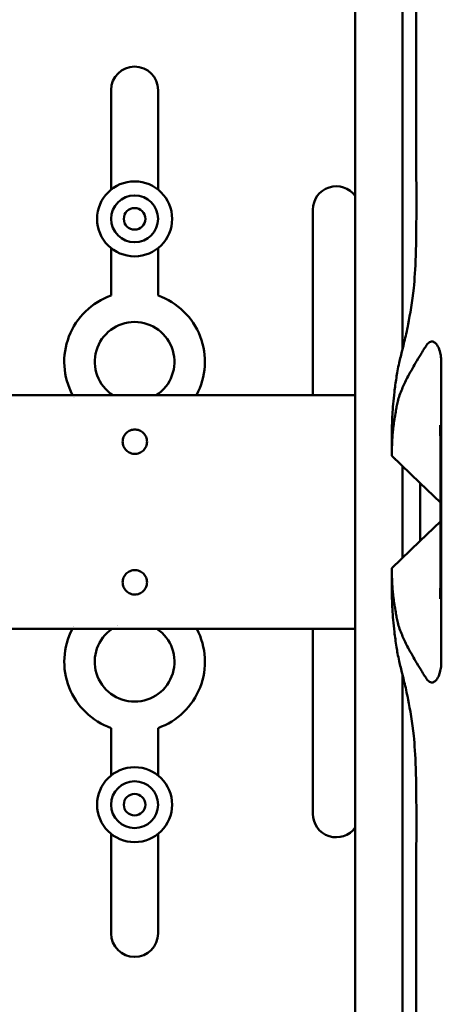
# Model space of a CAD drawing. Header units: millimetres. Extents: x 0 to 4878, y -120 to 1682.
# Tile 138 of 256: x 643 to 688, y 1143 to 1248. Entities that reach past the tile are written whole.
import ezdxf

# ---------------------------------------------------------------- set-up
doc = ezdxf.new("R2010")
doc.units = ezdxf.units.MM
doc.header["$LTSCALE"] = 2
doc.layers.add('Sichtbar (ISO)', color=7, linetype='Continuous', lineweight=50)

msp = doc.modelspace()

# ---------------------------------------------------------------- linework, layer by layer
at = {"layer": 'Sichtbar (ISO)'}
for p, q in [((678.5578, 1322.9603), (678.5578, 1067.795)), ((652.5328, 1229.9131), (652.5328, 1240.5386)), ((657.5328, 1240.5386), (657.5328, 1229.9131)), ((674.0328, 1207.9961), (674.0328, 1227.7701)), ((652.5328, 1218.6097), (652.5328, 1223.6681)), ((657.5328, 1223.6681), (657.5328, 1218.6097)), ((687.7281, 1195.5136), (687.7281, 1211.5032)), ((649.5578, 1207.9962), (649.5578, 1207.9717)), ((660.5578, 1207.9717), (660.5578, 1207.9961)), ((682.4211, 1203.7144), (682.4578, 1203.7514)), ((682.4578, 1203.7996), (682.4578, 1201.5362)), ((687.6263, 1195.5136), (687.6263, 1202.6667)), ((685.4578, 1198.6262), (682.4578, 1201.5136)), ((687.6263, 1196.5378), (685.4578, 1198.6262)), ((687.6263, 1188.3605), (687.6263, 1195.5136)), ((687.7281, 1179.524), (687.7281, 1195.5136)), ((687.6263, 1194.4894), (685.4578, 1192.401)), ((685.4578, 1192.401), (682.4578, 1189.5136)), ((682.4566, 1189.5128), (682.4578, 1189.5139)), ((682.4578, 1189.5143), (682.4947, 1189.5492)), ((682.4578, 1189.491), (682.4578, 1187.2276)), ((682.4578, 1187.2758), (682.4224, 1187.3116)), ((649.5578, 1183.0555), (649.5578, 1183.031)), ((660.5578, 1183.0311), (660.5578, 1183.0555)), ((674.0328, 1163.3071), (674.0328, 1183.0311)), ((652.5328, 1167.4091), (652.5328, 1172.4675)), ((657.5328, 1172.4675), (657.5328, 1167.4091)), ((652.5328, 1150.5386), (652.5328, 1161.1641)), ((657.5328, 1161.1641), (657.5328, 1150.5386))]:
    msp.add_line(p, q, dxfattribs=at)
for centre, radius in [((655.0328, 1226.7906), 4), ((655.0328, 1226.7906), 2.5), ((655.0328, 1226.7906), 1.15), ((655.0328, 1164.2866), 4), ((655.0328, 1164.2866), 2.5), ((655.0328, 1164.2866), 1.15)]:
    msp.add_circle(centre, radius, dxfattribs=at)
for centre, radius, start, end in [((655.0328, 1240.5386), 2.5, 0, 180), ((676.5328, 1227.7701), 2.5, 35.904069, 180), ((655.0328, 1211.5386), 7.5, 109.471221, 208.18529), ((655.0328, 1211.5386), 7.5, 331.814343, 70.528779), ((655.0328, 1211.5386), 4.25, 302.936683, 237.062737), ((655.0328, 1211.5386), 7.5, 210.792974, 210.793184), ((655.0578, 1203.0136), 1.3, 81.10552, 98.883866), ((655.0578, 1203.0136), 1.3, 261.116129, 278.894195), ((655.0578, 1188.0136), 1.3, 81.10552, 98.883866), ((655.0578, 1188.0136), 1.3, 261.116129, 278.894484), ((655.0328, 1179.5386), 7.5, 152.247195, 250.528779), ((655.0328, 1179.5386), 7.5, 149.650439, 149.65066), ((655.0328, 1179.5386), 4.25, 124.157054, 55.843523), ((655.0328, 1179.5386), 4.25, 115.695814, 115.696458), ((655.0328, 1179.5386), 7.5, 289.471221, 27.753169), ((676.5328, 1163.3071), 2.5, 180, 324.095931), ((655.0328, 1150.5386), 2.5, 180, 0)]:
    msp.add_arc(centre, radius, start, end, dxfattribs=at)
for points, knots in [([(683.5875, 1212.8494), (683.5875, 1214.9565), (683.5875, 1217.0358), (683.5875, 1219.0894), (683.5875, 1220.8289), (683.5876, 1222.5494), (683.5876, 1224.2514), (683.5877, 1229.8733), (683.5879, 1235.2934), (683.5885, 1240.4996), (683.589, 1244.7562), (683.5898, 1248.8714), (683.5901, 1252.8878), (683.5903, 1255.2712), (683.5903, 1257.6198), (683.5903, 1259.9435), (683.5902, 1262.3777), (683.59, 1264.7842), (683.5902, 1267.1958), (683.5904, 1270.9654), (683.5915, 1274.7475), (683.5953, 1278.6681), (683.5963, 1279.6113), (683.5974, 1280.5624), (683.5986, 1281.5193), (683.6047, 1286.2444), (683.6141, 1291.1138), (683.6174, 1295.8377), (683.618, 1296.6785), (683.6183, 1297.5148), (683.6188, 1298.3461), (683.6209, 1302.4527), (683.6261, 1306.2443), (683.6652, 1310.1675), (683.6875, 1312.4043), (683.7191, 1314.6885), (683.8383, 1316.859), (683.8467, 1317.0109), (683.8555, 1317.1625), (683.8647, 1317.3136), (683.9317, 1318.4067), (684.0236, 1319.4747), (684.1424, 1320.5368), (684.2471, 1321.4731), (684.3727, 1322.4049), (684.5171, 1323.355)], [0.103662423, 0.103662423, 0.103662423, 0.103662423, 0.142857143, 0.142857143, 0.142857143, 0.176056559, 0.176056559, 0.176056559, 0.285714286, 0.285714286, 0.285714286, 0.375368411, 0.375368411, 0.375368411, 0.428571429, 0.428571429, 0.428571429, 0.484307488, 0.484307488, 0.484307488, 0.571428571, 0.571428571, 0.571428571, 0.592386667, 0.592386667, 0.592386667, 0.695867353, 0.695867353, 0.695867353, 0.714285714, 0.714285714, 0.714285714, 0.805269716, 0.805269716, 0.805269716, 0.857142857, 0.857142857, 0.857142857, 0.860773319, 0.860773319, 0.860773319, 0.887036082, 0.887036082, 0.887036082, 0.910188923, 0.910188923, 0.910188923, 0.910188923]), ([(684.7858, 1219.4024), (684.9864, 1221.3153), (685.0747, 1223.5764), (685.071, 1231.3745), (685.0523, 1232.1038), (685.0494, 1240.0381), (685.0489, 1244.1454), (685.0483, 1252.9974), (685.0535, 1260.0084), (685.0548, 1267.2137)], [0.000001, 0.000001, 0.000001, 0.000001, 0.59601331, 0.59601331, 0.86477979, 0.86477979, 0.92900714, 0.92900714, 1.23424614, 1.23424614, 1.23424614, 1.23424614]), ([(683.2373, 1211.4198), (683.3417, 1211.8746), (683.4618, 1212.3455), (683.7201, 1213.3806), (683.8528, 1213.9288), (684.0571, 1214.8523), (684.1304, 1215.2012), (684.4042, 1216.595), (684.6322, 1217.938), (684.7858, 1219.4024)], [0.000001, 0.000001, 0.000001, 0.000001, 0.196647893, 0.196647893, 0.412137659, 0.412137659, 0.540065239, 0.540065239, 0.906507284, 0.906507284, 0.906507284, 0.906507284]), ([(649.5578, 1207.9962), (647.8193, 1207.9962), (629.4257, 1207.9973), (610.9415, 1207.994), (610.3438, 1207.8871), (601.6058, 1209.1187), (597.9625, 1210.2827), (594.8481, 1211.2935), (592.9272, 1211.934), (588.1218, 1213.5163), (585.2398, 1214.4656), (581.3116, 1215.7592), (580.2657, 1216.1036), (579.2197, 1216.4481)], [0.00000335, 0.00000335, 0.00000335, 0.00000335, 0.52147748, 0.52147748, 1.6222437, 1.6222437, 2.9710899, 2.9710899, 5.15688961, 5.15688961, 8.43254722, 8.43254722, 9.62135425, 9.62135425, 9.62135425, 9.62135425]), ([(687.7281, 1211.5032), (687.7281, 1211.7534), (687.7082, 1212.0005), (687.6443, 1212.3898), (687.5993, 1212.6099), (687.4306, 1213.0826), (687.3233, 1213.2799), (687.122, 1213.5252), (687.0336, 1213.5994), (686.902, 1213.6666), (686.8607, 1213.6819), (686.7996, 1213.6959), (686.7799, 1213.6991), (686.7504, 1213.7021), (686.7406, 1213.7027), (686.721, 1213.7034), (686.7111, 1213.7034), (686.6231, 1213.7007), (686.5455, 1213.678), (686.4137, 1213.6033), (686.3588, 1213.5604), (686.2511, 1213.4509), (686.1986, 1213.3838), (686.1489, 1213.3054)], [-0.589427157, -0.589427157, -0.589427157, -0.589427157, -0.454118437, -0.454118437, -0.363299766, -0.363299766, -0.268674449, -0.268674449, -0.201662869, -0.201662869, -0.171467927, -0.171467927, -0.157149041, -0.157149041, -0.150022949, -0.150022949, -0.142860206, -0.142860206, -0.085997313, -0.085997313, -0.043668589, -0.043668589, -0.000001, -0.000001, -0.000001, -0.000001]), ([(686.1489, 1213.3054), (685.9445, 1212.9827), (685.7398, 1212.6546), (685.3558, 1212.028), (685.1715, 1211.7222), (684.6862, 1210.8965), (684.376, 1210.3474), (683.9066, 1209.4355), (683.7117, 1209.0287), (683.3592, 1208.199), (683.2038, 1207.7741), (683.039, 1207.117), (683.0004, 1206.9325), (682.9297, 1206.5727), (682.8964, 1206.3952), (682.8651, 1206.2157)], [0.000001, 0.000001, 0.000001, 0.000001, 0.17956123, 0.17956123, 0.34640708, 0.34640708, 0.63268889, 0.63268889, 0.83945217, 0.83945217, 1.07033617, 1.07033617, 1.16298997, 1.16298997, 1.25110237, 1.25110237, 1.25110237, 1.25110237]), ([(683.2373, 1211.4198), (683.1701, 1211.1271), (683.1124, 1210.846), (683.0142, 1210.3046), (682.9717, 1210.0381), (682.8583, 1209.3058), (682.7887, 1208.8072), (682.7303, 1208.3319)], [-0.446859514, -0.446859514, -0.446859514, -0.446859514, -0.335675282, -0.335675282, -0.236840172, -0.236840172, -0.000001, -0.000001, -0.000001, -0.000001]), ([(682.7303, 1208.3319), (682.674, 1207.8745), (682.6292, 1207.4491), (682.557, 1206.6312), (682.5312, 1206.247), (682.4758, 1205.2131), (682.4661, 1204.6705), (682.4614, 1204.31)], [-0.947595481, -0.947595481, -0.947595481, -0.947595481, -0.720031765, -0.720031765, -0.478992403, -0.478992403, -0.000001, -0.000001, -0.000001, -0.000001]), ([(649.5578, 1207.9717), (651.3848, 1207.9717), (653.3332, 1207.9717), (656.8911, 1207.9717), (658.7244, 1207.9717), (660.5578, 1207.9717)], [0.00000134, 0.00000134, 0.00000134, 0.00000134, 0.54811324, 0.54811324, 1.13078392, 1.13078392, 1.13078392, 1.13078392]), ([(682.8651, 1206.2157), (682.8176, 1205.9438), (682.7742, 1205.6811), (682.6979, 1205.1801), (682.6649, 1204.941), (682.5768, 1204.2268), (682.5393, 1203.7938), (682.4957, 1203.1227), (682.4841, 1202.864), (682.4708, 1202.4818), (682.4672, 1202.3409), (682.4603, 1202.0029), (682.4589, 1201.8378), (682.4575, 1201.5832), (682.4578, 1201.5136), (682.4578, 1201.5136)], [-1.58711902, -1.58711902, -1.58711902, -1.58711902, -1.44417019, -1.44417019, -1.30273973, -1.30273973, -1.00009868, -1.00009868, -0.76813778, -0.76813778, -0.60635425, -0.60635425, -0.32928052, -0.32928052, -0.000001, -0.000001, -0.000001, -0.000001]), ([(654.857, 1201.7292), (654.7553, 1201.7456), (654.6535, 1201.7737), (654.3972, 1201.8806), (654.2523, 1201.9805), (654.0241, 1202.2088), (653.9248, 1202.3531), (653.7916, 1202.6721), (653.7578, 1202.8471), (653.7578, 1203.0136), (653.7578, 1203.1812), (653.792, 1203.3572), (653.9267, 1203.6777), (654.0272, 1203.8226), (654.2565, 1204.0497), (654.4008, 1204.1486), (654.6555, 1204.2541), (654.7563, 1204.2818), (654.857, 1204.298)], [0.631022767, 0.631022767, 0.631022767, 0.631022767, 0.660913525, 0.660913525, 0.710624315, 0.710624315, 0.760586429, 0.760586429, 0.810548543, 0.810548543, 0.810548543, 0.860828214, 0.860828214, 0.911107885, 0.911107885, 0.960501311, 0.960501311, 0.990080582, 0.990080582, 0.990080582, 0.990080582]), ([(655.2588, 1204.298), (655.3594, 1204.2818), (655.4601, 1204.2541), (655.7147, 1204.1486), (655.859, 1204.0497), (656.0883, 1203.8226), (656.1888, 1203.6777), (656.3235, 1203.3572), (656.3578, 1203.1812), (656.3578, 1203.0136), (656.3578, 1202.846), (656.3235, 1202.67), (656.1888, 1202.3495), (656.0883, 1202.2047), (655.859, 1201.9775), (655.7147, 1201.8786), (655.4601, 1201.7731), (655.3594, 1201.7455), (655.2588, 1201.7292)], [0.631038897, 0.631038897, 0.631038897, 0.631038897, 0.660593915, 0.660593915, 0.709986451, 0.709986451, 0.76026574, 0.76026574, 0.810545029, 0.810545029, 0.810545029, 0.860824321, 0.860824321, 0.911103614, 0.911103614, 0.960496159, 0.960496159, 0.990051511, 0.990051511, 0.990051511, 0.990051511]), ([(682.4614, 1204.31), (682.4614, 1204.3099), (682.4614, 1204.3093), (682.4614, 1204.3079), (682.4614, 1204.3074), (682.4613, 1204.3058), (682.4613, 1204.3048), (682.4613, 1204.3017), (682.4613, 1204.2996), (682.4612, 1204.2933), (682.4611, 1204.2892), (682.461, 1204.2769), (682.4609, 1204.2688), (682.4606, 1204.2447), (682.4604, 1204.2291), (682.4599, 1204.1833), (682.4596, 1204.1545), (682.4588, 1204.072), (682.4585, 1204.0246), (682.4578, 1203.8967), (682.4578, 1203.8427), (682.4578, 1203.8047), (682.4578, 1203.8021), (682.4578, 1203.7996)], [-2.1119976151, -2.1119976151, -2.1119976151, -2.1119976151, -2.1117687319, -2.1117687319, -2.1116263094, -2.1116263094, -2.1113412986, -2.1113412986, -2.1107706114, -2.1107706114, -2.1096265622, -2.1096265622, -2.1073276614, -2.1073276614, -2.1026858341, -2.1026858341, -2.0932196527, -2.0932196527, -2.073508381, -2.073508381, -2.0306479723, -2.0306479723, -2.0273601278, -2.0273601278, -2.0273601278, -2.0273601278]), ([(687.6265, 1203.3946), (687.6266, 1203.5417), (687.6261, 1203.6903), (687.624, 1203.9588), (687.6224, 1204.0807), (687.6188, 1204.2776), (687.6169, 1204.3566), (687.6134, 1204.48), (687.6119, 1204.5282), (687.6091, 1204.6033), (687.6079, 1204.6328), (687.6049, 1204.7011), (687.6033, 1204.7324), (687.6015, 1204.7651), (687.601, 1204.7718), (687.601, 1204.7718)], [0, 0, 0, 0, 0.044197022, 0.044197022, 0.081240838, 0.081240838, 0.107267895, 0.107267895, 0.125651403, 0.125651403, 0.139509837, 0.139509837, 0.162911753, 0.162911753, 0.181528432, 0.181528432, 0.181528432, 0.181528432]), ([(682.42, 1203.7061), (682.4201, 1203.7061), (682.4201, 1203.7062), (682.4203, 1203.7064), (682.4205, 1203.7066), (682.4212, 1203.7073), (682.4217, 1203.7078), (682.4312, 1203.7174), (682.4401, 1203.7264), (682.4518, 1203.7384), (682.4548, 1203.7414), (682.4578, 1203.7444)], [0, 0, 0, 0, 0.0000170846, 0.0000170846, 0.0002435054, 0.0002435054, 0.0006963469, 0.0006963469, 0.0098164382, 0.0098164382, 0.0129465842, 0.0129465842, 0.0129465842, 0.0129465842]), ([(682.4578, 1203.7425), (682.4578, 1203.7425), (682.4578, 1203.7425), (682.4578, 1203.7434), (682.4578, 1203.7578), (682.4578, 1203.7606), (682.4577, 1203.7608), (682.4577, 1203.7608)], [-1.787811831, -1.787811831, -1.787811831, -1.787811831, -1.782527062, -1.782527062, -1.636880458, -1.636880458, -1.615590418, -1.615590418, -1.615590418, -1.615590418]), ([(687.6265, 1203.3946), (687.6264, 1203.2675), (687.6264, 1203.1495), (687.6263, 1202.8891), (687.6263, 1202.7808), (687.6263, 1202.6667)], [-0.0526046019, -0.0526046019, -0.0526046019, -0.0526046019, -0.0342224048, -0.0342224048, -0.000001, -0.000001, -0.000001, -0.000001]), ([(682.4578, 1201.5136), (682.4578, 1201.5114), (682.4578, 1201.5095), (682.4578, 1201.5074), (682.4578, 1201.507), (682.4578, 1201.5069), (682.4578, 1201.5069), (682.4578, 1201.5069)], [-0.3808362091, -0.3808362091, -0.3808362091, -0.3808362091, -0.3735840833, -0.3735840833, -0.3677303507, -0.3677303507, -0.3676695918, -0.3676695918, -0.3676695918, -0.3676695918]), ([(654.857, 1189.298), (654.7563, 1189.2818), (654.6555, 1189.2541), (654.4008, 1189.1486), (654.2565, 1189.0497), (654.0272, 1188.8226), (653.9267, 1188.6777), (653.792, 1188.3572), (653.7578, 1188.1812), (653.7578, 1188.0136), (653.7578, 1187.846), (653.792, 1187.67), (653.9267, 1187.3495), (654.0272, 1187.2047), (654.2565, 1186.9775), (654.4008, 1186.8786), (654.6555, 1186.7731), (654.7563, 1186.7454), (654.857, 1186.7292)], [0.631004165, 0.631004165, 0.631004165, 0.631004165, 0.660583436, 0.660583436, 0.709976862, 0.709976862, 0.760256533, 0.760256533, 0.810536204, 0.810536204, 0.810536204, 0.860815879, 0.860815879, 0.911095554, 0.911095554, 0.960488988, 0.960488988, 0.990068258, 0.990068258, 0.990068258, 0.990068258]), ([(655.2588, 1189.298), (655.3594, 1189.2818), (655.4601, 1189.2541), (655.7147, 1189.1486), (655.859, 1189.0497), (656.0883, 1188.8226), (656.1888, 1188.6777), (656.3235, 1188.3572), (656.3578, 1188.1812), (656.3578, 1188.0136), (656.3578, 1187.8471), (656.3239, 1187.6721), (656.1907, 1187.3531), (656.0914, 1187.2088), (655.8632, 1186.9805), (655.7183, 1186.8806), (655.4621, 1186.7737), (655.3604, 1186.7456), (655.2588, 1186.7292)], [-0.179506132, -0.179506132, -0.179506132, -0.179506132, -0.149951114, -0.149951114, -0.100558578, -0.100558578, -0.050279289, -0.050279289, 0, 0, 0, 0.049961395, 0.049961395, 0.09992279, 0.09992279, 0.149633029, 0.149633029, 0.179499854, 0.179499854, 0.179499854, 0.179499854]), ([(682.4578, 1189.5136), (682.4578, 1189.5136), (682.4575, 1189.444), (682.4589, 1189.1894), (682.4603, 1189.0243), (682.4672, 1188.6863), (682.4708, 1188.5454), (682.4841, 1188.1632), (682.4957, 1187.9045), (682.5393, 1187.2334), (682.5768, 1186.8004), (682.6649, 1186.0862), (682.6979, 1185.8471), (682.7742, 1185.3461), (682.8176, 1185.0834), (682.8651, 1184.8116)], [0.000001, 0.000001, 0.000001, 0.000001, 0.32927977, 0.32927977, 0.606353, 0.606353, 0.76813626, 0.76813626, 1.00009766, 1.00009766, 1.30273922, 1.30273922, 1.44416987, 1.44416987, 1.58711889, 1.58711889, 1.58711889, 1.58711889]), ([(682.4578, 1189.5143), (682.4578, 1189.5143), (682.4578, 1189.5143), (682.4578, 1189.5142), (682.4578, 1189.514), (682.4578, 1189.5132), (682.4578, 1189.5128), (682.4578, 1189.5127), (682.4578, 1189.5126), (682.4578, 1189.513), (682.4578, 1189.5156), (682.4578, 1189.5168), (682.4578, 1189.5169), (682.4578, 1189.5169), (682.4578, 1189.5169), (682.4578, 1189.5166), (682.4578, 1189.5154), (682.4578, 1189.5136)], [0.3102265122, 0.3102265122, 0.3102265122, 0.3102265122, 0.3145317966, 0.3145317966, 0.3265607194, 0.3265607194, 0.3339246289, 0.3339246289, 0.336740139, 0.336740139, 0.3541436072, 0.3541436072, 0.3578987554, 0.3578987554, 0.3598070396, 0.3598070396, 0.3716387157, 0.3716387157, 0.3716387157, 0.3716387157]), ([(687.6265, 1187.6326), (687.6264, 1187.7666), (687.6264, 1187.885), (687.6263, 1188.133), (687.6263, 1188.2444), (687.6263, 1188.3605)], [-0.0490055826, -0.0490055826, -0.0490055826, -0.0490055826, -0.0348311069, -0.0348311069, -0.000001, -0.000001, -0.000001, -0.000001]), ([(682.4578, 1187.2828), (682.4477, 1187.2931), (682.4374, 1187.3035), (682.4253, 1187.3158), (682.4237, 1187.3174), (682.4219, 1187.3192), (682.4217, 1187.3194), (682.4215, 1187.3196), (682.4214, 1187.3197), (682.4213, 1187.3198), (682.4213, 1187.3198), (682.4213, 1187.3199)], [1.2379791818, 1.2379791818, 1.2379791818, 1.2379791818, 1.2486221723, 1.2486221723, 1.2502583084, 1.2502583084, 1.2504227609, 1.2504227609, 1.2505049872, 1.2505049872, 1.2505255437, 1.2505255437, 1.2505255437, 1.2505255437]), ([(682.4577, 1187.2277), (682.4577, 1187.2086), (682.4578, 1187.1842), (682.4579, 1187.1116), (682.4581, 1187.0558), (682.4589, 1186.9446), (682.4593, 1186.9047), (682.46, 1186.8383), (682.4602, 1186.8154), (682.4606, 1186.7795), (682.4608, 1186.7674), (682.4611, 1186.7428), (682.4612, 1186.7305), (682.4614, 1186.7172)], [2.2461294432, 2.2461294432, 2.2461294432, 2.2461294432, 2.2623997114, 2.2623997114, 2.28456558, 2.28456558, 2.2949700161, 2.2949700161, 2.300016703, 2.300016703, 2.302503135, 2.302503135, 2.3049475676, 2.3049475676, 2.3049475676, 2.3049475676]), ([(682.4578, 1187.2664), (682.4578, 1187.2664), (682.4578, 1187.2665), (682.4578, 1187.2672), (682.4578, 1187.2717), (682.4578, 1187.2761)], [1.622403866, 1.622403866, 1.622403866, 1.622403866, 1.632649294, 1.632649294, 1.75933345, 1.75933345, 1.75933345, 1.75933345]), ([(687.601, 1186.2554), (687.601, 1186.2554), (687.6011, 1186.2566), (687.6015, 1186.2633), (687.6021, 1186.272), (687.604, 1186.3081), (687.6059, 1186.3457), (687.6097, 1186.4374), (687.6115, 1186.4891), (687.6154, 1186.612), (687.6173, 1186.686), (687.6211, 1186.8653), (687.6228, 1186.9745), (687.6256, 1187.2405), (687.6264, 1187.4009), (687.6265, 1187.5839), (687.6265, 1187.6083), (687.6265, 1187.6326)], [0.088947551, 0.088947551, 0.088947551, 0.088947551, 0.096600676, 0.096600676, 0.111037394, 0.111037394, 0.13541452, 0.13541452, 0.156724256, 0.156724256, 0.181866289, 0.181866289, 0.21553342, 0.21553342, 0.263126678, 0.263126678, 0.270448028, 0.270448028, 0.270448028, 0.270448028]), ([(682.4614, 1186.7172), (682.466, 1186.3578), (682.4758, 1185.8177), (682.5308, 1184.7861), (682.5566, 1184.4006), (682.6289, 1183.5803), (682.6738, 1183.1544), (682.7316, 1182.6938)], [0.000002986, 0.000002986, 0.000002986, 0.000002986, 0.477397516, 0.477397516, 0.719501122, 0.719501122, 0.947523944, 0.947523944, 0.947523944, 0.947523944]), ([(682.8651, 1184.8116), (682.8964, 1184.632), (682.9297, 1184.4546), (683.0004, 1184.0947), (683.039, 1183.9103), (683.2038, 1183.2531), (683.3592, 1182.8282), (683.7117, 1181.9985), (683.9066, 1181.5917), (684.376, 1180.6798), (684.6862, 1180.1307), (685.1715, 1179.3051), (685.3558, 1178.9992), (685.7398, 1178.3727), (685.9445, 1178.0445), (686.1489, 1177.7219)], [-1.25110108, -1.25110108, -1.25110108, -1.25110108, -1.16298889, -1.16298889, -1.07033536, -1.07033536, -0.83945208, -0.83945208, -0.63268949, -0.63268949, -0.34640764, -0.34640764, -0.17956153, -0.17956153, -0.000001, -0.000001, -0.000001, -0.000001]), ([(579.2222, 1174.5798), (584.2298, 1176.2288), (589.2375, 1177.8776), (597.7873, 1180.6945), (600.2221, 1181.5472), (608.6677, 1183), (611.3215, 1183.0269), (614.2595, 1183.0347), (617.4105, 1183.0311), (649.5578, 1183.031)], [0.58022441, 0.58022441, 0.58022441, 0.58022441, 2.16185702, 2.16185702, 3.28079671, 3.28079671, 4.25793696, 4.25793696, 5.4751833, 5.4751833, 5.4751833, 5.4751833]), ([(660.5578, 1183.0555), (658.7244, 1183.0555), (656.8911, 1183.0555), (653.3332, 1183.0555), (651.3848, 1183.0555), (649.5578, 1183.0555)], [0.00000133, 0.00000133, 0.00000133, 0.00000133, 0.55000133, 0.55000133, 1.06738012, 1.06738012, 1.06738012, 1.06738012]), ([(683.238, 1179.6066), (683.1748, 1179.8797), (683.1204, 1180.1424), (683.0272, 1180.647), (682.9905, 1180.8718), (682.8598, 1181.7042), (682.7893, 1182.2155), (682.7316, 1182.6938)], [-0.43069534, -0.43069534, -0.43069534, -0.43069534, -0.32990232, -0.32990232, -0.239723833, -0.239723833, -0.000431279, -0.000431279, -0.000431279, -0.000431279]), ([(684.7858, 1171.6248), (684.6322, 1173.0897), (684.404, 1174.4341), (684.1294, 1175.8306), (684.0561, 1176.1798), (683.8518, 1177.103), (683.7192, 1177.6505), (683.4609, 1178.6853), (683.3398, 1179.1609), (683.238, 1179.6066)], [-0.891305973, -0.891305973, -0.891305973, -0.891305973, -0.530693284, -0.530693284, -0.404970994, -0.404970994, -0.193538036, -0.193538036, -0.000318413, -0.000318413, -0.000318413, -0.000318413]), ([(686.1489, 1177.7219), (686.1984, 1177.6436), (686.2508, 1177.5767), (686.3581, 1177.4674), (686.4128, 1177.4245), (686.5445, 1177.3496), (686.6221, 1177.3267), (686.7101, 1177.3238), (686.72, 1177.3238), (686.7396, 1177.3245), (686.7495, 1177.3251), (686.779, 1177.328), (686.7986, 1177.3311), (686.8597, 1177.345), (686.901, 1177.3602), (687.0325, 1177.427), (687.1208, 1177.5009), (687.3232, 1177.7468), (687.4315, 1177.946), (687.6081, 1178.443), (687.6535, 1178.6836), (687.7108, 1179.0608), (687.7281, 1179.2913), (687.7281, 1179.524)], [0.000001, 0.000001, 0.000001, 0.000001, 0.043542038, 0.043542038, 0.085745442, 0.085745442, 0.142613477, 0.142613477, 0.149777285, 0.149777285, 0.156903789, 0.156903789, 0.171220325, 0.171220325, 0.201394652, 0.201394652, 0.268330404, 0.268330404, 0.363787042, 0.363787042, 0.462920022, 0.462920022, 0.598642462, 0.598642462, 0.598642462, 0.598642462]), ([(684.1982, 1070.0086), (684.1791, 1070.1689), (684.1605, 1070.3295), (684.1426, 1070.4904), (684.0771, 1071.0778), (684.0195, 1071.6699), (683.9698, 1072.2714), (683.9302, 1072.7496), (683.896, 1073.2294), (683.8668, 1073.7138), (683.7253, 1076.059), (683.6946, 1078.493), (683.6711, 1080.8601), (683.6455, 1083.4495), (683.6336, 1085.9727), (683.6275, 1088.6313), (683.6226, 1090.8009), (683.6206, 1092.9837), (683.6178, 1095.1895), (683.6133, 1098.6681), (683.6065, 1102.2047), (683.6025, 1105.7486), (683.6012, 1107.0003), (683.5998, 1108.2551), (683.5987, 1109.5079), (683.5945, 1114.0513), (683.5925, 1118.5672), (683.5918, 1122.8475), (683.5918, 1123.1768), (683.5918, 1123.5047), (683.5917, 1123.8314), (683.591, 1128.684), (683.5902, 1133.2644), (683.5897, 1138.1394), (683.5897, 1138.378), (683.5897, 1138.6173), (683.5897, 1138.8573), (683.5892, 1144.3329), (683.5887, 1150.2102), (683.5883, 1156.2751), (683.588, 1159.7099), (683.5878, 1163.2063), (683.5877, 1166.7758), (683.5876, 1169.5092), (683.5875, 1172.2853), (683.5875, 1175.113), (683.5875, 1176.1282), (683.5875, 1177.1499), (683.5875, 1178.1782)], [0.107014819, 0.107014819, 0.107014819, 0.107014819, 0.11088208, 0.11088208, 0.11088208, 0.125, 0.125, 0.125, 0.136221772, 0.136221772, 0.136221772, 0.190558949, 0.190558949, 0.190558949, 0.25, 0.25, 0.25, 0.298506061, 0.298506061, 0.298506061, 0.375, 0.375, 0.375, 0.402016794, 0.402016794, 0.402016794, 0.5, 0.5, 0.5, 0.507538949, 0.507538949, 0.507538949, 0.619520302, 0.619520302, 0.619520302, 0.625, 0.625, 0.625, 0.75, 0.75, 0.75, 0.82079114, 0.82079114, 0.82079114, 0.875, 0.875, 0.875, 0.894461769, 0.894461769, 0.894461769, 0.894461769]), ([(685.0548, 1123.8136), (685.0535, 1131.02), (685.0483, 1138.0287), (685.0489, 1146.8792), (685.0494, 1150.9903), (685.0523, 1158.9209), (685.071, 1159.6535), (685.0747, 1167.4516), (684.9863, 1169.7124), (684.7858, 1171.6248)], [-1.23592671, -1.23592671, -1.23592671, -1.23592671, -0.92903164, -0.92903164, -0.86468139, -0.86468139, -0.59588043, -0.59588043, 0, 0, 0, 0])]:
    msp.add_open_spline(points, degree=3, knots=knots, dxfattribs=at)
for points in [[(660.5578, 1207.9961), (666.5578, 1207.9961), (672.5578, 1207.9961), (678.5578, 1207.9961)], [(682.8009, 1201.1833), (682.6865, 1201.2912), (682.5722, 1201.3991), (682.4578, 1201.5069)], [(683.5875, 1195.5136), (683.5875, 1197.1685), (683.5875, 1198.8059), (683.5875, 1200.4265)], [(685.4643, 1195.5136), (685.4643, 1196.549), (685.4643, 1197.5845), (685.4642, 1198.6199)], [(683.5875, 1190.6008), (683.5875, 1192.2222), (683.5875, 1193.8597), (683.5875, 1195.5136)], [(685.4642, 1192.4073), (685.4643, 1193.4427), (685.4643, 1194.4782), (685.4643, 1195.5136)], [(678.5578, 1183.0311), (672.5578, 1183.0311), (666.5578, 1183.0311), (660.5578, 1183.0311)]]:
    msp.add_open_spline(points, degree=3, dxfattribs=at)

doc.saveas('drawing.dxf')
